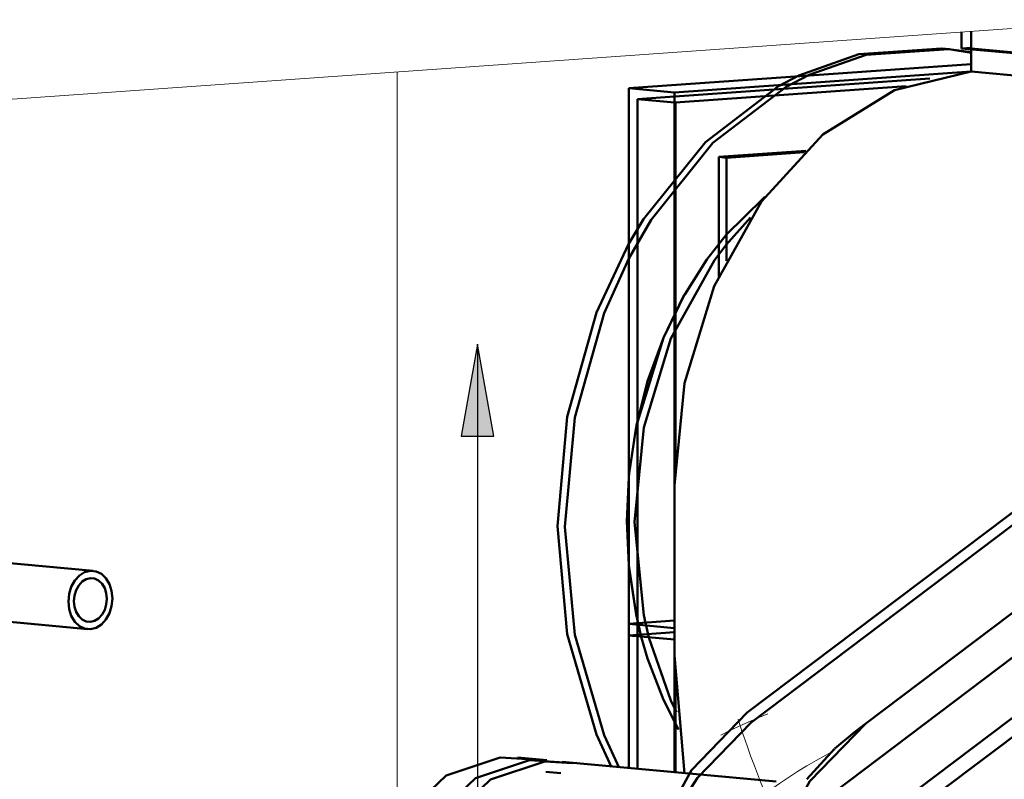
# Model space of a CAD drawing. Header units: metres. Extents: x 9 to 159, y -27 to 58.
# Tile 14 of 46: x 70.001 to 70.428, y 53.946 to 54.276. Entities that reach past the tile are written whole.
import ezdxf

# ---------------------------------------------------------------- set-up
doc = ezdxf.new("R2010")
doc.units = ezdxf.units.M
for name, color, linetype, lineweight in [('M-EQPM', 7, 'Continuous', 35), ('M-HVAC-DUCT', 7, 'Continuous', 5), ('M-HVAC-DUCT-IDEN', 7, 'Continuous', 30)]:
    doc.layers.add(name, color=color, linetype=linetype, lineweight=lineweight)

# ---------------------------------------------------------------- blocks, each defined once
blk = doc.blocks.new('FP_7-Detalhamento Exaustor - Cobertura')
at = {"layer": 'M-EQPM', "color": 8, "lineweight": 18, "true_color": 0x7c7c7c}
for p, q in [((-4.96917, 53.9707), (-4.96976, 53.9725)), ((-4.96513, 53.97136), (-4.96101, 53.97311)), ((-4.96101, 53.97311), (-4.95686, 53.97478)), ((-4.97327, 53.96763), (-4.96922, 53.96954)), ((-4.96922, 53.96954), (-4.96513, 53.97136)), ((-4.96855, 53.96885), (-4.96917, 53.9707)), ((-4.96791, 53.96694), (-4.96855, 53.96885)), ((-4.97727, 53.96565), (-4.97327, 53.96763)), ((-4.96725, 53.96499), (-4.96791, 53.96694)), ((-4.96656, 53.96299), (-4.96725, 53.96499)), ((-4.96584, 53.96094), (-4.96656, 53.96299)), ((-4.9651, 53.95885), (-4.96584, 53.96094)), ((-4.96432, 53.95671), (-4.9651, 53.95885)), ((-4.96352, 53.95452), (-4.96432, 53.95671)), ((-4.93587, 53.95466), (-4.93175, 53.95698)), ((-4.93175, 53.95698), (-4.92759, 53.95922)), ((-4.96268, 53.95229), (-4.96352, 53.95452)), ((-4.96182, 53.95002), (-4.96268, 53.95229)), ((-4.94395, 53.94979), (-4.93994, 53.95226)), ((-4.93994, 53.95226), (-4.93587, 53.95466)), ((-4.96092, 53.9477), (-4.96182, 53.95002)), ((-4.95999, 53.94535), (-4.96092, 53.9477)), ((-4.95182, 53.94462), (-4.94791, 53.94724)), ((-4.94791, 53.94724), (-4.94395, 53.94979)), ((-4.95903, 53.94295), (-4.95999, 53.94535)), ((-4.95803, 53.94052), (-4.95903, 53.94295)), ((-4.95567, 53.94194), (-4.95182, 53.94462)), ((-4.96319, 53.93636), (-4.95946, 53.93918)), ((-4.95946, 53.93918), (-4.95567, 53.94194)), ((-4.957, 53.93804), (-4.95803, 53.94052)), ((-4.96685, 53.93348), (-4.96319, 53.93636)), ((-4.95594, 53.93553), (-4.957, 53.93804)), ((-4.95484, 53.93298), (-4.95594, 53.93553)), ((-4.974, 53.92753), (-4.97046, 53.93053)), ((-4.97046, 53.93053), (-4.96685, 53.93348)), ((-4.9537, 53.9304), (-4.95484, 53.93298)), ((-4.95253, 53.92779), (-4.9537, 53.9304)), ((-4.97747, 53.92447), (-4.974, 53.92753)), ((-4.95131, 53.92514), (-4.95253, 53.92779)), ((-4.98422, 53.9182), (-4.98088, 53.92136)), ((-4.98088, 53.92136), (-4.97747, 53.92447)), ((-4.98749, 53.915), (-4.98422, 53.9182)), ((-4.99068, 53.91175), (-4.98749, 53.915)), ((-5.00873, 53.90908), (-5.01026, 53.91195)), ((-5.00716, 53.90619), (-5.00873, 53.90908)), ((-4.99687, 53.90512), (-4.99381, 53.90845)), ((-4.99381, 53.90845), (-4.99068, 53.91175)), ((-5.00554, 53.90327), (-5.00716, 53.90619)), ((-4.99985, 53.90175), (-4.99687, 53.90512)), ((-5.00388, 53.90034), (-5.00554, 53.90327)), ((-5.00218, 53.89738), (-5.00388, 53.90034)), ((-5.00276, 53.89835), (-4.99985, 53.90175)), ((-5.00559, 53.89491), (-5.00276, 53.89835)), ((-5.00043, 53.89441), (-5.00218, 53.89738)), ((-5.01102, 53.88797), (-5.00834, 53.89145)), ((-5.00834, 53.89145), (-5.00559, 53.89491)), ((-4.99864, 53.89142), (-5.00043, 53.89441)), ((-4.99681, 53.88842), (-4.99864, 53.89142)), ((-5.01363, 53.88446), (-5.01102, 53.88797)), ((-4.99493, 53.8854), (-4.99681, 53.88842)), ((-5.01615, 53.88093), (-5.01363, 53.88446)), ((-4.99301, 53.88237), (-4.99493, 53.8854)), ((-5.0186, 53.87738), (-5.01615, 53.88093)), ((-4.99104, 53.87934), (-4.99301, 53.88237)), ((-4.98902, 53.87629), (-4.99104, 53.87934)), ((-4.98697, 53.87323), (-4.98902, 53.87629)), ((-4.98486, 53.87016), (-4.98697, 53.87323)), ((-4.98271, 53.86709), (-4.98486, 53.87016)), ((-4.9699, 53.86637), (-4.96758, 53.86994)), ((-4.98052, 53.86402), (-4.98271, 53.86709)), ((-4.97213, 53.8628), (-4.9699, 53.86637)), ((-4.97828, 53.86094), (-4.98052, 53.86402)), ((-4.97428, 53.85922), (-4.97213, 53.8628)), ((-4.97599, 53.85786), (-4.97828, 53.86094)), ((-4.97635, 53.85564), (-4.97428, 53.85922)), ((-4.97366, 53.85478), (-4.97599, 53.85786)), ((-4.97835, 53.85206), (-4.97635, 53.85564)), ((-4.97128, 53.8517), (-4.97366, 53.85478)), ((-4.9821, 53.84491), (-4.98026, 53.84848)), ((-4.98026, 53.84848), (-4.97835, 53.85206)), ((-4.96885, 53.84862), (-4.97128, 53.8517)), ((-4.98385, 53.84135), (-4.9821, 53.84491)), ((-4.98552, 53.8378), (-4.98385, 53.84135)), ((-4.98712, 53.83427), (-4.98552, 53.8378)), ((-5.01626, 53.8304), (-5.01905, 53.83342)), ((-4.98863, 53.83075), (-4.98712, 53.83427)), ((-5.01342, 53.8274), (-5.01626, 53.8304)), ((-5.01053, 53.82442), (-5.01342, 53.8274)), ((-4.99143, 53.82379), (-4.99007, 53.82726)), ((-4.99007, 53.82726), (-4.98863, 53.83075)), ((-5.0076, 53.82145), (-5.01053, 53.82442)), ((-4.99271, 53.82035), (-4.99143, 53.82379)), ((-5.00463, 53.81849), (-5.0076, 53.82145)), ((-4.99391, 53.81694), (-4.99271, 53.82035)), ((-5.00161, 53.81556), (-5.00463, 53.81849)), ((-4.99854, 53.81265), (-5.00161, 53.81556)), ((-4.99504, 53.81357), (-4.99391, 53.81694)), ((-4.99544, 53.80976), (-4.99854, 53.81265)), ((-4.99706, 53.80692), (-4.99609, 53.81022)), ((-4.99609, 53.81022), (-4.99504, 53.81357)), ((-4.99796, 53.80366), (-4.99706, 53.80692)), ((-4.99228, 53.80689), (-4.99544, 53.80976)), ((-4.98909, 53.80404), (-4.99228, 53.80689)), ((-4.99878, 53.80044), (-4.99796, 53.80366)), ((-4.98585, 53.80122), (-4.98909, 53.80404)), ((-5.00021, 53.79415), (-4.99953, 53.79727)), ((-4.99953, 53.79727), (-4.99878, 53.80044)), ((-4.98257, 53.79843), (-4.98585, 53.80122)), ((-4.97925, 53.79566), (-4.98257, 53.79843)), ((-5.00082, 53.79108), (-5.00021, 53.79415)), ((-4.97588, 53.79292), (-4.97925, 53.79566)), ((-5.00135, 53.78807), (-5.00082, 53.79108)), ((-4.97247, 53.79021), (-4.97588, 53.79292)), ((-4.96903, 53.78753), (-4.97247, 53.79021)), ((-5.00222, 53.78221), (-5.00182, 53.78511)), ((-5.00182, 53.78511), (-5.00135, 53.78807)), ((-4.96554, 53.78489), (-4.96903, 53.78753)), ((-4.96201, 53.78227), (-4.96554, 53.78489)), ((-5.00255, 53.77937), (-5.00222, 53.78221)), ((-4.95844, 53.77969), (-4.96201, 53.78227)), ((-4.95483, 53.77715), (-4.95844, 53.77969)), ((-4.95119, 53.77464), (-4.95483, 53.77715)), ((-4.95023, 53.76977), (-4.95001, 53.77249)), ((-4.95038, 53.76711), (-4.95023, 53.76977)), ((-4.98911, 53.76222), (-4.99305, 53.7644)), ((-4.95051, 53.76202), (-4.95047, 53.76453)), ((-4.95047, 53.76453), (-4.95038, 53.76711)), ((-4.98515, 53.76008), (-4.98911, 53.76222)), ((-4.98115, 53.75799), (-4.98515, 53.76008)), ((-4.95048, 53.75959), (-4.95051, 53.76202)), ((-4.95039, 53.75723), (-4.95048, 53.75959)), ((-4.97712, 53.75595), (-4.98115, 53.75799)), ((-4.97305, 53.75396), (-4.97712, 53.75595)), ((-4.95025, 53.75495), (-4.95039, 53.75723)), ((-4.95006, 53.75275), (-4.95025, 53.75495)), ((-4.96896, 53.75201), (-4.97305, 53.75396)), ((-4.96484, 53.75011), (-4.96896, 53.75201)), ((-4.94981, 53.75063), (-4.95006, 53.75275)), ((-4.94951, 53.7486), (-4.94981, 53.75063)), ((-4.96069, 53.74827), (-4.96484, 53.75011)), ((-4.95651, 53.74647), (-4.96069, 53.74827)), ((-4.95231, 53.74472), (-4.95651, 53.74647)), ((-4.94916, 53.74666), (-4.94951, 53.7486)), ((-4.94877, 53.74481), (-4.94916, 53.74666)), ((-4.94807, 53.74303), (-4.95231, 53.74472)), ((-4.94833, 53.74304), (-4.94877, 53.74481)), ((-4.94784, 53.74137), (-4.94833, 53.74304)), ((-4.94382, 53.74139), (-4.94807, 53.74303)), ((-4.94731, 53.73978), (-4.94784, 53.74137)), ((-4.94675, 53.7383), (-4.94731, 53.73978)), ((-4.94614, 53.73691), (-4.94675, 53.7383)), ((-4.93954, 53.7398), (-4.94382, 53.74139)), ((-4.93523, 53.73827), (-4.93954, 53.7398)), ((-4.9309, 53.73679), (-4.93523, 53.73827)), ((-4.9455, 53.73561), (-4.94614, 53.73691)), ((-4.94482, 53.73441), (-4.9455, 53.73561)), ((-4.94411, 53.73332), (-4.94482, 53.73441)), ((-4.94338, 53.73232), (-4.94411, 53.73332)), ((-4.92656, 53.73537), (-4.9309, 53.73679)), ((-4.92218, 53.734), (-4.92656, 53.73537)), ((-4.91779, 53.73269), (-4.92218, 53.734)), ((-4.94261, 53.73142), (-4.94338, 53.73232)), ((-4.94182, 53.73063), (-4.94261, 53.73142)), ((-4.941, 53.72994), (-4.94182, 53.73063)), ((-4.9368, 53.72841), (-4.94136, 53.72907)), ((-4.94017, 53.72935), (-4.941, 53.72994)), ((-4.93931, 53.72886), (-4.94017, 53.72935)), ((-4.91338, 53.73144), (-4.91779, 53.73269)), ((-4.90895, 53.73024), (-4.91338, 53.73144)), ((-4.90451, 53.7291), (-4.90895, 53.73024)), ((-4.93844, 53.72848), (-4.93931, 53.72886)), ((-4.93224, 53.72781), (-4.9368, 53.72841)), ((-4.92767, 53.72727), (-4.93224, 53.72781)), ((-4.92309, 53.72679), (-4.92767, 53.72727)), ((-4.88417, 53.72322), (-4.88505, 53.72341))]:
    blk.add_line(p, q, dxfattribs=at)
at = {"layer": 'M-EQPM', "lineweight": 50}
blk.add_line((-4.93194, 53.72783), (-4.88058, 53.7231), dxfattribs=at)
blk = doc.blocks.new('BIMobject TH x Thai Obayashi_Fan-Exhaust-Floor-Centrifugal-Kruger-BSB_T_Series1-360Degree - Exaustor Berliner Luft - GTS 500-1880929-Detalhamento Exaustor - Cobertura')
at = {"layer": 'M-EQPM', "lineweight": 50}
for p, q in [((-4.87287, 54.26334), (-4.87287, 54.27041)), ((-4.87807, 54.26304), (-4.88136, 54.26335)), ((-4.87287, 54.26334), (-4.72208, 54.24944)), ((-4.86864, 54.25335), (-4.86864, 54.26295)), ((-4.86864, 54.25657), (-5.01709, 54.24609)), ((-4.99733, 54.24427), (-4.86864, 54.25335)), ((-4.86864, 54.25335), (-4.7218, 54.23982)), ((-4.99733, 54.24427), (-5.01709, 54.24609)), ((-5.01709, 54.24609), (-5.01709, 53.95119)), ((-4.99733, 53.94937), (-4.99733, 54.24427)), ((-4.94097, 54.21835), (-4.97475, 54.21596)), ((-4.97475, 54.21596), (-4.97475, 54.17122)), ((-4.97492, 54.17819), (-4.96432, 54.19005)), ((-4.69063, 54.18308), (-4.96576, 53.97541)), ((-4.63927, 54.17835), (-4.9144, 53.97067)), ((-4.99733, 54.00007), (-4.99733, 54.07383)), ((-5.01709, 54.01385), (-5.01709, 54.00887)), ((-4.99733, 54.01203), (-5.01709, 54.01385)), ((-4.99733, 54.00705), (-4.99733, 54.01203)), ((-5.01709, 54.00887), (-4.99733, 54.00705)), ((-4.99302, 53.94896), (-4.99733, 54.00007)), ((-5.0527, 53.9547), (-5.06548, 53.95588)), ((-4.99092, 53.949), (-5.04611, 53.95409)), ((-5.04657, 53.94911), (-5.05316, 53.94972))]:
    blk.add_line(p, q, dxfattribs=at)
at = {"layer": 'M-EQPM', "color": 250, "lineweight": 50, "true_color": 0x1a1a1a}
for p, q in [((-4.86864, 54.27071), (-4.86864, 54.26332)), ((-4.86864, 54.26295), (-4.86864, 54.27071)), ((-4.87836, 54.26303), (-4.88158, 54.26337)), ((-4.8686, 54.26142), (-4.87827, 54.26302)), ((-4.86864, 54.26364), (-4.87287, 54.26334)), ((-4.7218, 54.24979), (-4.86864, 54.26332)), ((-4.99724, 54.24251), (-4.88662, 54.25032)), ((-4.89679, 54.24692), (-4.99686, 54.23986)), ((-5.01332, 54.24137), (-4.99733, 54.2425)), ((-5.01332, 54.24137), (-4.99733, 54.2399)), ((-5.01332, 54.01412), (-5.01332, 54.24137)), ((-4.99711, 54.23988), (-4.99686, 54.23986)), ((-4.99686, 54.23986), (-4.99686, 54.08337)), ((-4.97805, 54.21627), (-4.94037, 54.21893)), ((-4.97805, 54.21627), (-4.97475, 54.21596)), ((-4.97805, 54.16446), (-4.97805, 54.21627)), ((-5.01802, 54.05832), (-5.01713, 54.07751)), ((-5.01802, 54.05832), (-5.01713, 54.07751)), ((-5.01713, 54.03925), (-5.01802, 54.05832)), ((-5.01713, 54.03925), (-5.01802, 54.05832)), ((-5.01709, 54.01385), (-4.99733, 54.01525)), ((-5.01332, 53.95085), (-5.01332, 54.00852)), ((-4.99686, 53.98901), (-4.99686, 53.94933))]:
    blk.add_line(p, q, dxfattribs=at)
at = {"layer": 'M-EQPM', "color": 250, "lineweight": 50, "true_color": 0x313131}
for p, q in [((-4.98331, 54.17177), (-4.97489, 54.18247)), ((-4.99291, 54.15669), (-4.98331, 54.17177)), ((-4.99352, 54.1556), (-4.99293, 54.15665)), ((-5.01395, 54.09941), (-5.00899, 54.11902)), ((-5.01698, 54.07905), (-5.01399, 54.09923)), ((-5.01698, 54.07905), (-5.01399, 54.09923)), ((-5.01713, 54.07751), (-5.017, 54.07887)), ((-5.01713, 54.07751), (-5.017, 54.07887)), ((-5.01698, 54.03773), (-5.01713, 54.03925)), ((-5.01399, 54.01797), (-5.01713, 54.03925)), ((-5.01399, 54.01797), (-5.01698, 54.03773)), ((-5.01315, 54.0141), (-5.01399, 54.01797)), ((-5.01315, 54.0141), (-5.01399, 54.01797)), ((-5.01332, 54.00852), (-5.01332, 54.01412)), ((-5.00997, 54.01429), (-5.00842, 54.00792)), ((-4.99733, 54.01026), (-5.01709, 54.00887)), ((-5.00899, 53.99888), (-5.01172, 54.00827)), ((-5.00899, 53.99888), (-5.01172, 54.00827))]:
    blk.add_line(p, q, dxfattribs=at)
at = {"layer": 'M-EQPM', "color": 250, "lineweight": 50, "true_color": 0x333333}
for p, q in [((-4.96403, 53.9711), (-4.6889, 54.17878)), ((-4.66366, 54.14052), (-4.93879, 53.93285)), ((-4.90235, 53.93425), (-4.63284, 54.13768)), ((-4.6571, 54.11094), (-4.88209, 53.94111)), ((-4.91925, 53.96697), (-4.9144, 53.97064)), ((-4.92777, 53.9598), (-4.91925, 53.96697)), ((-4.93991, 53.94649), (-4.92792, 53.95966)), ((-4.95327, 53.94553), (-4.99092, 53.949))]:
    blk.add_line(p, q, dxfattribs=at)
at = {"layer": 'M-EQPM', "color": 251, "lineweight": 50, "true_color": 0x5b5b5b}
blk.add_line((-4.9144, 53.97064), (-4.64412, 54.17465), dxfattribs=at)
at = {"layer": 'M-EQPM', "color": 49, "lineweight": 50, "true_color": 0x464646}
blk.add_line((-5.01172, 54.00827), (-5.01315, 54.0141), dxfattribs=at)
blk.add_line((-5.01172, 54.00827), (-5.01315, 54.0141), dxfattribs=at)
at = {"layer": 'M-EQPM', "lineweight": 50}
for points in [[(-4.88158, 54.26337, 0), (-4.91741, 54.26084, 0), (-4.94345, 54.25163, 0)], [(-4.93888, 54.25192, 0), (-4.91412, 54.26053, 0), (-4.87828, 54.26306, 0), (-4.86862, 54.26175, 0)], [(-4.99733, 54.07383, 0), (-4.99295, 54.11825, 0), (-4.98009, 54.16027, 0), (-4.95964, 54.19701, 0), (-4.93299, 54.22598, 0), (-4.90195, 54.2452, 0), (-4.86864, 54.25335, 0)], [(-5.0173, 54.17841, 0), (-5.0311, 54.14888, 0), (-5.04381, 54.10361, 0), (-5.04813, 54.05619, 0)], [(-5.04484, 54.05589, 0), (-5.04052, 54.1033, 0), (-5.02781, 54.14857, 0), (-5.01717, 54.1722, 0)], [(-5.04813, 54.05619, 0), (-5.04381, 54.00939, 0), (-5.0311, 53.96591, 0), (-5.02467, 53.95171, 0)], [(-5.02138, 53.95144, 0), (-5.02781, 53.96561, 0), (-5.04052, 54.00908, 0), (-5.04484, 54.05589, 0)], [(-4.96576, 53.97541, 0), (-4.99001, 53.95045, 0), (-5.008, 53.91748, 0), (-5.01813, 53.87946, 0), (-5.0195, 53.83975, 0), (-5.01198, 53.80191, 0), (-4.99625, 53.76928, 0), (-4.97371, 53.74478, 0), (-4.94635, 53.7306, 0), (-4.93162, 53.72781, 0)], [(-4.9144, 53.97067, 0), (-4.93865, 53.94571, 0), (-4.95664, 53.91275, 0), (-4.96677, 53.87473, 0), (-4.96814, 53.83502, 0), (-4.96062, 53.79717, 0), (-4.94489, 53.76455, 0), (-4.92234, 53.74005, 0), (-4.89499, 53.72586, 0), (-4.86527, 53.72325, 0), (-4.83581, 53.73244, 0)], [(-5.1343, 53.87039, 0), (-5.12963, 53.90181, 0), (-5.11633, 53.9291, 0), (-5.09643, 53.94812, 0), (-5.07296, 53.95596, 0), (-5.061, 53.95524, 0)], [(-5.0474, 53.95385, 0), (-5.06018, 53.95478, 0), (-5.08365, 53.94694, 0), (-5.10355, 53.92792, 0), (-5.11685, 53.90063, 0), (-5.12151, 53.86922, 0)], [(-5.11493, 53.86861, 0), (-5.11026, 53.90002, 0), (-5.09696, 53.92732, 0), (-5.07707, 53.94633, 0), (-5.05359, 53.95417, 0), (-5.04163, 53.95345, 0)]]:
    blk.add_polyline3d(points, dxfattribs=at)
at = {"layer": 'M-EQPM', "color": 250, "lineweight": 50, "true_color": 0x1a1a1a}
for points in [[(-4.94345, 54.25163, 0), (-4.9522, 54.24703, 0), (-4.98393, 54.22273, 0), (-5.01075, 54.18937, 0), (-5.0173, 54.17841, 0)], [(-5.01717, 54.1722, 0), (-5.00746, 54.18907, 0), (-4.98063, 54.22243, 0), (-4.94891, 54.24672, 0), (-4.93888, 54.25192, 0)], [(-4.97489, 54.18247, 0), (-4.95876, 54.19845, 0), (-4.95808, 54.19901, 0)], [(-4.97489, 54.18247, 0), (-4.95876, 54.19845, 0), (-4.95808, 54.19901, 0)], [(-5.01473, 54.05801, 0), (-5.01069, 54.09893, 0), (-4.99885, 54.13763, 0), (-4.98001, 54.17147, 0), (-4.97492, 54.17819, 0)], [(-5.01473, 54.05801, 0), (-5.01069, 54.01767, 0), (-5.00997, 54.01429, 0)], [(-5.00842, 54.00792, 0), (-4.99885, 53.98064, 0), (-4.99649, 53.97562, 0)]]:
    blk.add_polyline3d(points, dxfattribs=at)
at = {"layer": 'M-EQPM', "color": 250, "lineweight": 50, "true_color": 0x313131}
for points in [[(-4.99291, 54.15669, 0), (-4.98331, 54.17177, 0), (-4.97489, 54.18247, 0)], [(-5.01395, 54.09941, 0), (-5.00214, 54.13793, 0), (-4.99293, 54.15665, 0)], [(-5.00899, 54.11902, 0), (-5.00214, 54.13793, 0), (-4.99352, 54.1556, 0)], [(-4.99563, 53.96809, 0), (-5.00214, 53.98094, 0), (-5.00899, 53.99888, 0)], [(-4.99563, 53.96809, 0), (-5.00214, 53.98094, 0), (-5.00899, 53.99888, 0)]]:
    blk.add_polyline3d(points, dxfattribs=at)
at = {"layer": 'M-EQPM', "color": 250, "lineweight": 50, "true_color": 0x333333}
blk.add_polyline3d([(-4.99548, 53.9345, 0), (-4.98737, 53.94708, 0), (-4.96403, 53.9711, 0)], dxfattribs=at)
at = {"layer": 'M-EQPM', "lineweight": 50}
blk.add_blockref('FP_7-Detalhamento Exaustor - Cobertura', (0, 0), dxfattribs=at)
blk = doc.blocks.new('HVAC_Boiler_Miura_Standard-Pressure_LX-50SG - Not a Type_ Load Type Catalog-1880931-Detalhamento Exaustor - Cobertura')
at = {"layer": 'M-EQPM', "lineweight": 50}
for p, q in [((-5.24952, 54.03685), (-5.3107, 54.04249)), ((-5.31303, 54.0172), (-5.25185, 54.01156))]:
    blk.add_line(p, q, dxfattribs=at)
for points in [[(-5.25068, 54.03687, 0), (-5.25316, 54.03626, 0), (-5.25546, 54.03483, 0), (-5.25744, 54.03268, 0), (-5.25896, 54.02995, 0), (-5.25991, 54.02683, 0), (-5.26024, 54.02353, 0), (-5.25991, 54.02028, 0), (-5.25896, 54.01729, 0), (-5.25744, 54.01478, 0), (-5.25546, 54.01291, 0), (-5.25316, 54.01181, 0), (-5.25068, 54.01155, 0)], [(-5.25068, 54.01155, 0), (-5.24821, 54.01215, 0), (-5.2459, 54.01358, 0), (-5.24392, 54.01573, 0), (-5.2424, 54.01846, 0), (-5.24145, 54.02158, 0), (-5.24112, 54.02488, 0), (-5.24145, 54.02814, 0), (-5.2424, 54.03112, 0), (-5.24392, 54.03364, 0), (-5.2459, 54.03551, 0), (-5.24821, 54.03661, 0), (-5.25068, 54.03687, 0)], [(-5.25068, 54.01471, 0), (-5.25254, 54.01491, 0), (-5.25427, 54.01573, 0), (-5.25575, 54.01714, 0), (-5.25689, 54.01902, 0), (-5.25761, 54.02126, 0), (-5.25785, 54.0237, 0), (-5.25761, 54.02618, 0), (-5.25689, 54.02852, 0), (-5.25575, 54.03056, 0), (-5.25427, 54.03218, 0), (-5.25254, 54.03325, 0), (-5.25068, 54.0337, 0)], [(-5.25068, 54.0337, 0), (-5.24883, 54.03351, 0), (-5.2471, 54.03268, 0), (-5.24561, 54.03128, 0), (-5.24447, 54.02939, 0), (-5.24376, 54.02715, 0), (-5.24351, 54.02471, 0), (-5.24376, 54.02224, 0), (-5.24447, 54.0199, 0), (-5.24561, 54.01785, 0), (-5.2471, 54.01624, 0), (-5.24883, 54.01517, 0), (-5.25068, 54.01471, 0)]]:
    blk.add_polyline3d(points, dxfattribs=at)
blk = doc.blocks.new('M_Transição retangular para oval - Ângulo - 45 Graus-1918326-Detalhamento Exaustor - Cobertura')
at = {"layer": 'M-HVAC-DUCT', "lineweight": 18}
blk.add_line((-5.11757, 53.92701), (-5.11757, 54.25314), dxfattribs=at)
at = {"layer": 'M-HVAC-DUCT', "color": 250, "lineweight": 18, "true_color": 0x313131}
for p, q in [((-4.99295, 54.15665), (-5.00214, 54.13793)), ((-5.00214, 54.13793), (-5.01395, 54.09941)), ((-5.01399, 54.09923), (-5.01701, 54.07888)), ((-5.01703, 54.0787), (-5.01716, 54.07734)), ((-5.01716, 54.03942), (-5.01701, 54.0379)), ((-5.01172, 54.00823), (-5.009, 53.99888)), ((-5.009, 53.99888), (-5.00214, 53.98094)), ((-5.00214, 53.98094), (-4.99563, 53.96806))]:
    blk.add_line(p, q, dxfattribs=at)
at = {"layer": 'M-HVAC-DUCT', "color": 250, "lineweight": 18, "true_color": 0x1a1a1a}
for p, q in [((-5.01716, 54.07734), (-5.01802, 54.05832)), ((-5.01802, 54.05832), (-5.01716, 54.03942))]:
    blk.add_line(p, q, dxfattribs=at)
at = {"layer": 'M-HVAC-DUCT', "color": 49, "lineweight": 18, "true_color": 0x464646}
blk.add_line((-5.01314, 54.01406), (-5.01172, 54.00823), dxfattribs=at)
at = {"layer": 'M-HVAC-DUCT', "color": 250, "lineweight": 18, "true_color": 0x1a1a1a}
blk.add_polyline3d([(-4.95808, 54.19902, 0), (-4.95876, 54.19845, 0), (-4.97488, 54.1825, 0)], dxfattribs=at)
at = {"layer": 'M-HVAC-DUCT', "color": 250, "lineweight": 18, "true_color": 0x313131}
for points in [[(-4.97488, 54.1825, 0), (-4.98331, 54.17177, 0), (-4.99293, 54.15669, 0)], [(-5.01701, 54.0379, 0), (-5.01399, 54.01797, 0), (-5.01314, 54.01406, 0)]]:
    blk.add_polyline3d(points, dxfattribs=at)

msp = doc.modelspace()

# ---------------------------------------------------------------- hatches: boundary and pattern name
at = {"layer": 'M-HVAC-DUCT-IDEN'}
msp.add_hatch(color=256, dxfattribs=at).paths.add_polyline_path([(70.19951, 54.13517), (70.19246, 54.09517), (70.20657, 54.09517)])

# ---------------------------------------------------------------- linework, layer by layer
at = {"layer": 'M-HVAC-DUCT', "lineweight": 18}
for p, q in [((70.48565, 54.27579), (68.39304, 54.12812)), ((70.16475, 54.25314), (70.16475, 53.92701))]:
    msp.add_line(p, q, dxfattribs=at)
at = {"layer": 'M-HVAC-DUCT-IDEN'}
for p, q in [((70.19951, 54.13517), (70.19246, 54.09517)), ((70.20657, 54.09517), (70.19951, 54.13517)), ((70.19951, 54.13517), (70.19951, 52.99275)), ((70.19246, 54.09517), (70.20657, 54.09517))]:
    msp.add_line(p, q, dxfattribs=at)

# ---------------------------------------------------------------- block references
at = {"layer": 'M-EQPM', "lineweight": 50}
msp.add_blockref('HVAC_Boiler_Miura_Standard-Pressure_LX-50SG - Not a Type_ Load Type Catalog-1880931-Detalhamento Exaustor - Cobertura', (75.28232, 0), dxfattribs=at)
at = {"layer": 'M-EQPM', "color": 250, "lineweight": 50, "true_color": 0x1a1a1a}
msp.add_blockref('BIMobject TH x Thai Obayashi_Fan-Exhaust-Floor-Centrifugal-Kruger-BSB_T_Series1-360Degree - Exaustor Berliner Luft - GTS 500-1880929-Detalhamento Exaustor - Cobertura', (75.28232, 0), dxfattribs=at)
at = {"layer": 'M-HVAC-DUCT', "color": 250, "lineweight": 18, "true_color": 0x1a1a1a}
msp.add_blockref('M_Transição retangular para oval - Ângulo - 45 Graus-1918326-Detalhamento Exaustor - Cobertura', (75.28232, 0), dxfattribs=at)

doc.saveas('drawing.dxf')
